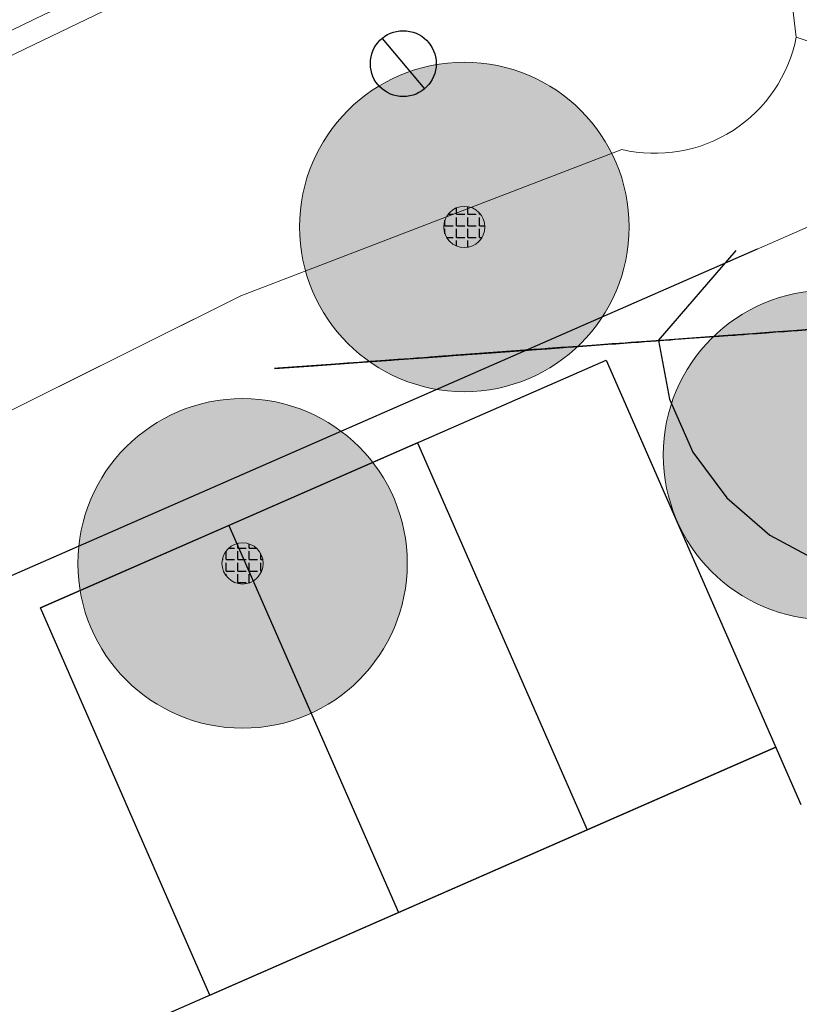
# Model space of a CAD drawing. Header units: metres. Extents: x 163628 to 167676, y 402708 to 405373.
# Tile 50 of 256: x 164474 to 164483, y 403407 to 403419. Entities that reach past the tile are written whole.
import ezdxf

# ---------------------------------------------------------------- set-up
doc = ezdxf.new("R2010")
doc.units = ezdxf.units.M
doc.layers.get('0').update_dxf_attribs({"lineweight": 25})
doc.layers.add('X-CA190022.004-UO-ARC_Arcering$0$N-GV-GR-GRAS-A-200 GRASMENGSEL M1', color=62, linetype='Continuous', lineweight=18, transparency=0.5)
for name, color, linetype, lineweight in [('X-CA190022.004-UO-BGT_Ondergrond nieuwbouw Pater vd Elsenlaan_v1.0$0$A--L23--_Vloeren', 4, 'Continuous', 25), ('X-CA190022.004-UO-BGT_Ondergrond nieuwbouw Pater vd Elsenlaan_v1.0$0$A--L90--_Terrein', 2, 'Continuous', 25), ('X-CA190022.004-UO-BGT_Ondergrond$0$GE_367_OWGBerm_groenvoorziening_grasenk_GEM', 253, 'Continuous', 9), ('X-CA190022.004-UO-BGT_Ondergrond$0$GE_401_OTDErf_Vlak_GEM', 253, 'Continuous', 9), ('X-CA190022.004-UO-BGT_Ondergrond$0$GE_421_OTDHalfverhard_gravel_Vlak_GEM', 253, 'Continuous', 9), ('X-CA190022.004-UO-BGT_Ondergrond$0$GE_541_OWTOever_slootkant_Vlak_GEM', 253, 'Continuous', 9), ('X-CA190022.004-UO-KAD_Percelen$0$B-WE-KG-GRENS_PERCEEL-GV', 150, 'Continuous', 9), ('X-CA190022.004-UO-WHM_Putten en kolken combi$0$PUTRAND ONDERLEGGER GEMEENTE', 253, 'Continuous', 25), ('X-XX-AL-REFERENTIE-G', 7, 'Continuous', 18)]:
    doc.layers.add(name, color=color, linetype=linetype, lineweight=lineweight)
doc.layers.add('X-CA190022.004-UO-DWM_Beplanting$0$B-WE-GR-BOOM-S AFKOMSTIG UIT DTM_v0.4', color=252, linetype='Continuous')
doc.layers.add('X-CA190022.004-UO-DWM_Beplanting$0$N-GV-GR-GRAS-A-200', color=7, linetype='Continuous')

# ---------------------------------------------------------------- blocks, each defined once
blk = doc.blocks.new('X-CA190022.004-UO-BGT_Ondergrond nieuwbouw Pater vd Elsenlaan_v1.0')
at = {"layer": 'X-CA190022.004-UO-BGT_Ondergrond nieuwbouw Pater vd Elsenlaan_v1.0$0$A--L23--_Vloeren', "color": 252}
for p, q in [((164482.522, 403416.437), (164468.748, 403410.406)), ((164473.818, 403412.081), (164480.688, 403415.089)), ((164480.688, 403415.089), (164483.05, 403409.696)), ((164478.398, 403414.086), (164476.108, 403413.083)), ((164478.398, 403414.086), (164480.456, 403409.387)), ((164476.108, 403413.083), (164473.818, 403412.081)), ((164476.108, 403413.083), (164478.166, 403408.384)), ((164475.876, 403407.381), (164473.818, 403412.081)), ((164482.746, 403410.39), (164471.173, 403405.322)), ((164480.456, 403409.387), (164482.746, 403410.39)), ((164478.166, 403408.384), (164480.456, 403409.387)), ((164475.876, 403407.381), (164478.166, 403408.384))]:
    blk.add_line(p, q, dxfattribs=at)
at = {"layer": 'X-CA190022.004-UO-BGT_Ondergrond nieuwbouw Pater vd Elsenlaan_v1.0$0$A--L90--_Terrein', "color": 252}
for p, q in [((164481.321, 403415.327), (164482.264, 403416.418)), ((164482.103, 403415.384), (164481.563, 403415.344)), ((164481.941, 403415.372), (164482.06, 403415.381)), ((164482.06, 403415.381), (164482.165, 403415.388)), ((164482.463, 403415.41), (164482.103, 403415.384)), ((164482.165, 403415.388), (164482.251, 403415.394)), ((164482.251, 403415.394), (164482.308, 403415.399)), ((164482.308, 403415.399), (164482.328, 403415.4)), ((164482.328, 403415.4), (164482.354, 403415.402)), ((164482.354, 403415.402), (164482.421, 403415.407)), ((164482.421, 403415.407), (164482.518, 403415.414)), ((164482.711, 403415.428), (164482.463, 403415.41)), ((164482.518, 403415.414), (164482.631, 403415.422)), ((164482.631, 403415.422), (164482.746, 403415.431)), ((164482.958, 403415.446), (164482.711, 403415.428)), ((164482.746, 403415.431), (164482.852, 403415.438)), ((164482.852, 403415.438), (164482.936, 403415.444)), ((164482.936, 403415.444), (164483.015, 403415.45)), ((164483.363, 403415.476), (164482.958, 403415.446)), ((164483.015, 403415.45), (164483.113, 403415.457)), ((164480.34, 403415.255), (164480.222, 403415.247)), ((164480.289, 403415.252), (164480.349, 403415.256)), ((164480.455, 403415.264), (164480.34, 403415.255)), ((164480.349, 403415.256), (164480.709, 403415.282)), ((164480.564, 403415.272), (164480.455, 403415.264)), ((164480.667, 403415.279), (164480.564, 403415.272)), ((164480.761, 403415.286), (164480.667, 403415.279)), ((164480.709, 403415.282), (164480.805, 403415.289)), ((164480.844, 403415.292), (164480.761, 403415.286)), ((164480.805, 403415.289), (164480.899, 403415.296)), ((164480.918, 403415.297), (164480.844, 403415.292)), ((164480.899, 403415.296), (164480.991, 403415.303)), ((164480.988, 403415.302), (164480.918, 403415.297)), ((164481.054, 403415.307), (164480.988, 403415.302)), ((164480.991, 403415.303), (164481.078, 403415.309)), ((164481.116, 403415.312), (164481.054, 403415.307)), ((164481.078, 403415.309), (164481.158, 403415.315)), ((164481.177, 403415.316), (164481.116, 403415.312)), ((164481.158, 403415.315), (164481.23, 403415.32)), ((164481.236, 403415.321), (164481.177, 403415.316)), ((164481.23, 403415.32), (164481.294, 403415.325)), ((164481.294, 403415.325), (164481.236, 403415.321)), ((164481.563, 403415.344), (164481.294, 403415.325)), ((164481.294, 403415.325), (164481.344, 403415.328)), ((164481.321, 403415.327), (164481.456, 403414.614)), ((164481.344, 403415.328), (164481.386, 403415.331)), ((164481.386, 403415.331), (164481.425, 403415.334)), ((164481.425, 403415.334), (164481.468, 403415.337)), ((164481.468, 403415.337), (164481.524, 403415.342)), ((164481.524, 403415.342), (164481.598, 403415.347)), ((164481.598, 403415.347), (164481.698, 403415.354)), ((164481.698, 403415.354), (164481.818, 403415.363)), ((164481.818, 403415.363), (164481.941, 403415.372)), ((164478.549, 403415.125), (164478.999, 403415.158)), ((164478.634, 403415.131), (164478.69, 403415.135)), ((164478.738, 403415.139), (164478.652, 403415.132)), ((164478.702, 403415.136), (164478.674, 403415.134)), ((164478.69, 403415.135), (164478.749, 403415.139)), ((164478.735, 403415.138), (164478.702, 403415.136)), ((164478.774, 403415.141), (164478.735, 403415.138)), ((164478.819, 403415.144), (164478.738, 403415.139)), ((164478.749, 403415.139), (164478.812, 403415.144)), ((164478.817, 403415.144), (164478.774, 403415.141)), ((164478.812, 403415.144), (164478.88, 403415.149)), ((164478.864, 403415.148), (164478.817, 403415.144)), ((164479.809, 403415.217), (164478.819, 403415.144)), ((164478.923, 403415.152), (164478.864, 403415.148)), ((164478.88, 403415.149), (164478.954, 403415.154)), ((164479.003, 403415.158), (164478.923, 403415.152)), ((164478.954, 403415.154), (164479.029, 403415.16)), ((164478.999, 403415.158), (164479.119, 403415.166)), ((164479.099, 403415.165), (164479.003, 403415.158)), ((164479.029, 403415.16), (164479.101, 403415.165)), ((164479.209, 403415.173), (164479.099, 403415.165)), ((164479.101, 403415.165), (164479.173, 403415.17)), ((164479.119, 403415.166), (164479.238, 403415.175)), ((164479.173, 403415.17), (164479.248, 403415.176)), ((164479.328, 403415.181), (164479.209, 403415.173)), ((164479.238, 403415.175), (164479.353, 403415.183)), ((164479.248, 403415.176), (164479.328, 403415.181)), ((164479.454, 403415.191), (164479.328, 403415.181)), ((164479.328, 403415.181), (164479.417, 403415.188)), ((164479.353, 403415.183), (164479.462, 403415.191)), ((164479.417, 403415.188), (164479.516, 403415.195)), ((164479.584, 403415.2), (164479.454, 403415.191)), ((164479.462, 403415.191), (164479.565, 403415.199)), ((164479.516, 403415.195), (164479.625, 403415.203)), ((164479.565, 403415.199), (164479.658, 403415.206)), ((164479.666, 403415.206), (164479.584, 403415.2)), ((164479.625, 403415.203), (164479.735, 403415.211)), ((164479.651, 403415.205), (164479.966, 403415.228)), ((164479.723, 403415.21), (164479.651, 403415.205)), ((164479.658, 403415.206), (164479.741, 403415.212)), ((164479.745, 403415.212), (164479.666, 403415.206)), ((164479.793, 403415.215), (164479.723, 403415.21)), ((164479.735, 403415.211), (164479.838, 403415.219)), ((164479.741, 403415.212), (164479.826, 403415.218)), ((164479.822, 403415.217), (164479.745, 403415.212)), ((164479.859, 403415.22), (164479.793, 403415.215)), ((164479.909, 403415.224), (164479.809, 403415.217)), ((164479.893, 403415.223), (164479.822, 403415.217)), ((164479.826, 403415.218), (164479.921, 403415.225)), ((164479.838, 403415.219), (164479.927, 403415.225)), ((164479.918, 403415.224), (164479.859, 403415.22)), ((164479.957, 403415.227), (164479.893, 403415.223)), ((164479.983, 403415.229), (164479.909, 403415.224)), ((164479.968, 403415.228), (164479.918, 403415.224)), ((164479.921, 403415.225), (164480.021, 403415.232)), ((164479.927, 403415.225), (164479.994, 403415.23)), ((164480.012, 403415.231), (164479.957, 403415.227)), ((164479.966, 403415.228), (164480.009, 403415.231)), ((164480.007, 403415.231), (164479.968, 403415.228)), ((164480.034, 403415.233), (164479.983, 403415.229)), ((164479.994, 403415.23), (164480.032, 403415.233)), ((164480.034, 403415.233), (164480.007, 403415.231)), ((164480.009, 403415.231), (164480.051, 403415.234)), ((164480.056, 403415.235), (164480.012, 403415.231)), ((164480.021, 403415.232), (164480.119, 403415.239)), ((164480.032, 403415.233), (164480.034, 403415.233)), ((164480.066, 403415.235), (164480.034, 403415.233)), ((164480.051, 403415.234), (164480.089, 403415.237)), ((164480.091, 403415.237), (164480.056, 403415.235)), ((164480.086, 403415.237), (164480.066, 403415.235)), ((164480.096, 403415.237), (164480.086, 403415.237)), ((164480.089, 403415.237), (164480.121, 403415.239)), ((164480.118, 403415.239), (164480.091, 403415.237)), ((164480.101, 403415.238), (164480.096, 403415.237)), ((164480.222, 403415.247), (164480.101, 403415.238)), ((164480.138, 403415.241), (164480.118, 403415.239)), ((164480.119, 403415.239), (164480.211, 403415.246)), ((164480.121, 403415.239), (164480.146, 403415.241)), ((164480.153, 403415.242), (164480.138, 403415.241)), ((164480.146, 403415.241), (164480.163, 403415.242)), ((164480.162, 403415.242), (164480.153, 403415.242)), ((164480.167, 403415.243), (164480.162, 403415.242)), ((164480.163, 403415.242), (164480.169, 403415.243)), ((164480.169, 403415.243), (164480.167, 403415.243)), ((164480.211, 403415.246), (164480.289, 403415.252)), ((164476.66, 403414.987), (164477.132, 403415.021)), ((164477.402, 403415.041), (164476.705, 403414.99)), ((164477.132, 403415.021), (164477.672, 403415.061)), ((164477.546, 403415.052), (164477.402, 403415.041)), ((164477.687, 403415.062), (164477.546, 403415.052)), ((164477.672, 403415.061), (164478.077, 403415.09)), ((164477.822, 403415.072), (164477.687, 403415.062)), ((164477.947, 403415.081), (164477.822, 403415.072)), ((164478.059, 403415.089), (164477.947, 403415.081)), ((164478.054, 403415.089), (164478.527, 403415.123)), ((164478.077, 403415.09), (164478.054, 403415.089)), ((164478.156, 403415.096), (164478.059, 403415.089)), ((164478.234, 403415.102), (164478.156, 403415.096)), ((164478.307, 403415.107), (164478.234, 403415.102)), ((164478.388, 403415.113), (164478.307, 403415.107)), ((164478.474, 403415.119), (164478.388, 403415.113)), ((164478.563, 403415.126), (164478.474, 403415.119)), ((164478.527, 403415.123), (164478.58, 403415.127)), ((164478.639, 403415.131), (164478.549, 403415.125)), ((164478.652, 403415.132), (164478.563, 403415.126)), ((164478.58, 403415.127), (164478.634, 403415.131)), ((164478.653, 403415.132), (164478.639, 403415.131)), ((164478.674, 403415.134), (164478.653, 403415.132)), ((164476.705, 403414.99), (164476.66, 403414.987)), ((164481.456, 403414.614), (164481.74, 403413.972)), ((164481.74, 403413.972), (164482.153, 403413.416)), ((164482.153, 403413.416), (164482.674, 403412.966)), ((164482.674, 403412.966), (164483.283, 403412.638))]:
    blk.add_line(p, q, dxfattribs=at)
blk = doc.blocks.new('X-CA190022.004-UO-WHM_Putten en kolken combi$0$B-SRI-PUT_BETON-SO')
at = {"flags": 128}
blk.add_lwpolyline([(-1.29, 1.528), (1.29, -1.528)], dxfattribs=at)
blk.add_circle((0, 0), 2)
blk = doc.blocks.new('X-CA190022.004-UO-DWM_Beplanting$0$SGR-BOOM_01-SO')
at = {"linetype": 'ByBlock', "lineweight": 18}
h = blk.add_hatch(color=0, dxfattribs=at)
h.dxf.hatch_style = 1
edge = h.paths.add_edge_path()
edge.add_arc((0, 0), 0.25, 0, 360)
at = {"color": 0, "linetype": 'ByBlock', "lineweight": 18}
for radius in [2, 0.25]:
    blk.add_circle((0, 0), radius, dxfattribs=at)
blk = doc.blocks.new('X-CA190022.004-UO-DWM_Beplanting$0$IMGEOBoom')
at = {"transparency": 33554457}
h = blk.add_hatch(color=256, dxfattribs=at)
h.dxf.hatch_style = 1
edge = h.paths.add_edge_path()
edge.add_arc((0, 0), 100, 0, 360)
edge = h.paths.add_edge_path(flags=17)
edge.add_arc((0, 0), 12.5, 0, 360)
h = blk.add_hatch()
h.set_pattern_fill('ANGLE', color=256)
h.set_pattern_definition([(0, (0, 0), (0, 6.985), [5.08, -1.905]), (90, (0, 0), (-6.985, 4e-16), [5.08, -1.905])])
edge = h.paths.add_edge_path(flags=17)
edge.add_arc((0, 0), 12.5, 0, 360)
at = {"layer": 'X-CA190022.004-UO-DWM_Beplanting$0$N-GV-GR-GRAS-A-200'}
h = blk.add_hatch(color=256, dxfattribs=at)
h.dxf.hatch_style = 1
edge = h.paths.add_edge_path(flags=17)
edge.add_arc((0, 0), 12.5, 0, 360)
at = {"xscale": 50, "yscale": 50, "zscale": 50}
blk.add_blockref('X-CA190022.004-UO-DWM_Beplanting$0$SGR-BOOM_01-SO', (0, 0), dxfattribs=at)

msp = doc.modelspace()

# ---------------------------------------------------------------- hatches: boundary and pattern name
at = {"layer": 'X-CA190022.004-UO-ARC_Arcering$0$N-GV-GR-GRAS-A-200 GRASMENGSEL M1'}
h = msp.add_hatch(dxfattribs=at)
h.set_pattern_fill('AGR-GRAS_02-SO', color=256, scale=0.1, pattern_type=2)
h.set_pattern_definition([(0, (0, 0), (1, 1), [0.25, -0.75]), (0, (0.55, 0.6), (1, 1), [0.25, -0.75]), (90, (0.1, 0.35), (-1, 1), [0.25, -0.75]), (90, (0.5, 0.7), (-1, 1), [0.25, -0.75]), (45, (0.2, 0.7), (0, 1), [0.25, -1.164213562]), (135, (0.55, 0), (-1, 0), [0.25, -1.164213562]), (26.5650512, (0.25, 0.3), (1, 4e-10), [0.25, -1.986067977]), (26.5650512, (0.7, 0.8), (1, 4e-10), [0.25, -1.986067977]), (63.43494882, (0.7, 0), (5e-11, 1), [0.25, -1.986067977]), (63.43494882, (0.25, 0.45), (5e-11, 1), [0.25, -1.986067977]), (63.43494882, (0.6, 0.2), (5e-11, 1), [0.25, -1.986067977]), (116.5650512, (0, 0.55), (-4e-10, 1), [0.25, -1.986067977]), (153.43494882, (0.2, 0.15), (-1, 5e-11), [0.25, -1.986067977])])
edge = h.paths.add_edge_path()
edge.add_line((164471.313, 403421.399), (164482.771, 403426.913))
edge.add_line((164482.771, 403426.913), (164482.502, 403427.145))
edge.add_line((164482.502, 403427.145), (164481.701, 403427.841))
edge.add_line((164481.701, 403427.841), (164481.684, 403427.833))
edge.add_line((164481.684, 403427.833), (164481.597, 403428.013))
edge.add_line((164481.597, 403428.013), (164470.663, 403422.75))
edge.add_arc((164454.617, 403456.09), 37, 260.5963, 295.7006, ccw=False)
edge.add_arc((164443.179, 403387.002), 33.028, 80.6041, 116.5692)
edge.add_line((164428.407, 403416.542), (164429.079, 403415.198))
edge.add_arc((164443.18, 403387.032), 31.499, 80.596, 116.5939, ccw=False)
edge.add_arc((164454.617, 403456.09), 38.5, 260.5963, 295.7006)

# ---------------------------------------------------------------- linework, layer by layer
at = {"layer": 'X-CA190022.004-UO-BGT_Ondergrond$0$GE_367_OWGBerm_groenvoorziening_grasenk_GEM', "flags": 128}
msp.add_lwpolyline([(164474.381, 403437.261), (164474.447, 403437.185), (164476.856, 403434.777), (164491.602, 403420.56), (164495.313, 403417.041), (164489.83, 403414.415), (164486.1, 403417.987), (164482.995, 403419.01), (164482.804, 403420.603)], dxfattribs=at)
at = {"layer": 'X-CA190022.004-UO-BGT_Ondergrond$0$GE_401_OTDErf_Vlak_GEM', "flags": 128}
for points in [[(164482.995, 403419.01), (164486.1, 403417.987), (164489.83, 403414.415), (164495.313, 403417.041), (164497.447, 403415.017), (164498.168, 403414.333)], [(164318.271, 403328.928), (164328.944, 403335.567), (164339.738, 403342.06), (164352.683, 403349.048), (164364.941, 403355.617), (164377.549, 403362.178), (164391.056, 403369.382), (164407.491, 403377.871), (164427.97, 403388.858), (164441.975, 403395.917), (164452.283, 403401.37), (164453.126, 403403.335), (164455.882, 403405.808), (164461.191, 403409.172), (164471.709, 403413.607), (164476.252, 403415.868), (164480.879, 403417.646)]]:
    msp.add_lwpolyline(points, dxfattribs=at)
at = {"layer": 'X-CA190022.004-UO-BGT_Ondergrond$0$GE_401_OTDErf_Vlak_GEM'}
msp.add_arc((164481.28, 403419.347), 1.748, 256.727, 348.8856, dxfattribs=at)
at = {"layer": 'X-CA190022.004-UO-BGT_Ondergrond$0$GE_421_OTDHalfverhard_gravel_Vlak_GEM', "flags": 128}
msp.add_lwpolyline([(164479.789, 403421.948), (164478.772, 403421.491), (164473.863, 403419.286), (164458.271, 403411.732), (164451.965, 403408.12), (164448.528, 403406.504), (164438.845, 403401.859), (164435.646, 403400.325), (164404.334, 403384.783)], dxfattribs=at)
at = {"layer": 'X-CA190022.004-UO-BGT_Ondergrond$0$GE_541_OWTOever_slootkant_Vlak_GEM', "flags": 128}
for points in [[(164471.709, 403413.607), (164461.191, 403409.172), (164455.882, 403405.808), (164453.126, 403403.335), (164452.283, 403401.37), (164441.975, 403395.917), (164441.025, 403397.721), (164451.55, 403402.92), (164451.65, 403403.217), (164451.628, 403403.816), (164451.43, 403404.167), (164451.269, 403404.452), (164450.664, 403404.704), (164440.108, 403399.462), (164438.845, 403401.859), (164448.528, 403406.504), (164451.965, 403408.12), (164458.271, 403411.732), (164473.863, 403419.286), (164478.772, 403421.491), (164479.789, 403421.948)], [(164482.804, 403420.603), (164482.995, 403419.01)], [(164480.879, 403417.646), (164476.252, 403415.868), (164471.709, 403413.607)]]:
    msp.add_lwpolyline(points, dxfattribs=at)
at = {"layer": 'X-CA190022.004-UO-BGT_Ondergrond$0$GE_541_OWTOever_slootkant_Vlak_GEM', "extrusion": (0, 0, -1)}
msp.add_arc((-164481.28, 403419.347), 1.748, 191.1144, 283.273, dxfattribs=at)
at = {"layer": 'X-CA190022.004-UO-KAD_Percelen$0$B-WE-KG-GRENS_PERCEEL-GV', "flags": 128}
for points in [[(164460.276, 403427.915), (164466.349, 403415.367), (164487.883, 403425.722), (164496.111, 403429.679), (164555.855, 403458.619), (164593.206, 403476.41), (164588.97, 403485.217), (164612.074, 403496.328), (164616.314, 403487.512), (164746.772, 403550.188), (164893.326, 403621.049), (164887.38, 403633.726), (164740.684, 403562.794), (164610.094, 403500.047), (164549.795, 403471.239), (164478.654, 403436.809)], [(164468.748, 403410.406), (164486.08, 403417.995), (164492.111, 403420.636), (164493.855, 403418.592), (164495.298, 403416.903), (164503.089, 403421.185), (164615.905, 403478.304), (164662.782, 403501.158), (164772.136, 403553.829), (164770.057, 403555.749), (164790.783, 403565.26), (164789.551, 403566.923), (164799.538, 403571.715), (164894.973, 403617.537), (164893.326, 403621.049), (164746.772, 403550.188), (164616.314, 403487.512), (164616.456, 403487.216), (164593.352, 403476.106), (164593.206, 403476.41), (164555.855, 403458.619), (164496.111, 403429.679), (164487.883, 403425.722), (164466.349, 403415.367)]]:
    msp.add_lwpolyline(points, close=True, dxfattribs=at)
msp.add_lwpolyline([(164562.586, 403347.655), (164553.433, 403355.5), (164544.858, 403363.307), (164534.917, 403373.194), (164522.841, 403385.879), (164517.544, 403391.725), (164504.551, 403406.066), (164495.298, 403416.903), (164489.76, 403414.442), (164486.08, 403417.995), (164468.748, 403410.406), (164455.428, 403404.573), (164455.852, 403398.81), (164456.621, 403388.359), (164467.899, 403234.987)], dxfattribs=at)

# ---------------------------------------------------------------- block references
at = {"layer": 'X-CA190022.004-UO-DWM_Beplanting$0$B-WE-GR-BOOM-S AFKOMSTIG UIT DTM_v0.4', "linetype": 'ByBlock', "lineweight": -2, "xscale": 0.02, "yscale": 0.02, "zscale": 0.02}
for p in [(164478.965, 403416.706, 9.036), (164483.38, 403413.938, 9.231), (164476.273, 403412.622, 9.211)]:
    msp.add_blockref('X-CA190022.004-UO-DWM_Beplanting$0$IMGEOBoom', p, dxfattribs=at)
at = {"layer": 'X-CA190022.004-UO-WHM_Putten en kolken combi$0$PUTRAND ONDERLEGGER GEMEENTE', "xscale": 0.2, "yscale": 0.2, "zscale": 0.2}
msp.add_blockref('X-CA190022.004-UO-WHM_Putten en kolken combi$0$B-SRI-PUT_BETON-SO', (164478.224, 403418.688), dxfattribs=at)
at = {"layer": 'X-XX-AL-REFERENTIE-G'}
msp.add_blockref('X-CA190022.004-UO-BGT_Ondergrond nieuwbouw Pater vd Elsenlaan_v1.0', (0, 0), dxfattribs=at)

doc.saveas('drawing.dxf')
